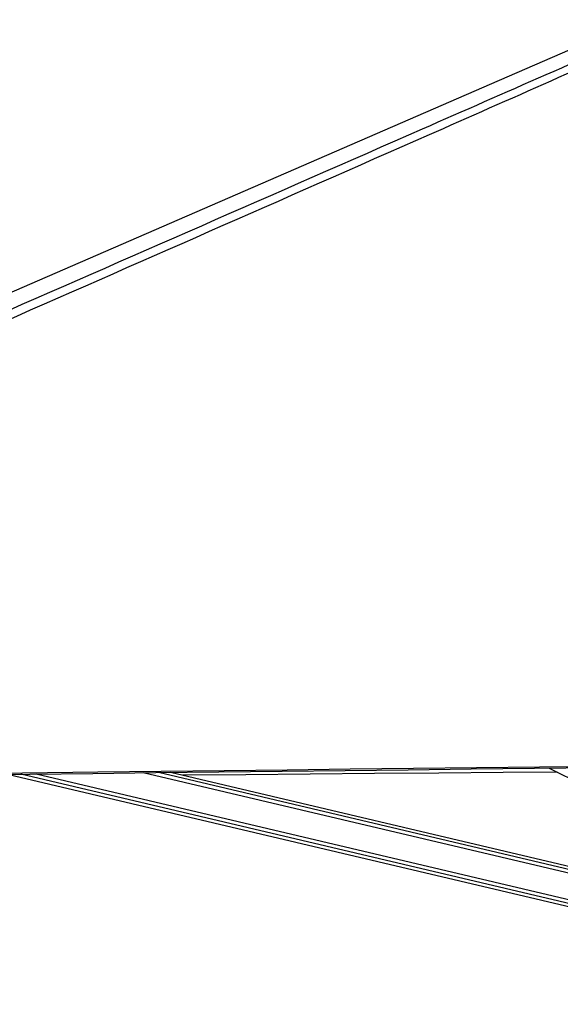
# Model space of a CAD drawing. Header units: millimetres. Extents: x 36407 to 443956, y 20230 to 409263.
# Tile 68 of 79: x 335543 to 353553, y 144211 to 176990. Entities that reach past the tile are written whole.
import ezdxf

# ---------------------------------------------------------------- set-up
doc = ezdxf.new("R2010")
doc.units = ezdxf.units.MM
doc.header["$LTSCALE"] = 50

msp = doc.modelspace()

# ---------------------------------------------------------------- linework, layer by layer
at = {"color": 7, "linetype": 'Continuous', "lineweight": 25}
for p, q in [((335176.12, 151865.09), (367635.11, 144211.26)), ((364851.04, 146203.4), (340570.89, 151928.65)), ((353180.31, 152077.58), (368602.05, 144315.41))]:
    msp.add_line(p, q, dxfattribs=at)
at = {"color": 8, "linetype": 'Continuous', "lineweight": 25}
for p, q in [((367657.49, 144306.59), (335582.52, 151869.87)), ((367685.74, 144426.49), (336093.72, 151875.89)), ((365696.44, 145777.89), (339657.42, 151917.89)), ((365224.01, 146015.67), (340167.9, 151923.9))]:
    msp.add_line(p, q, dxfattribs=at)
at = {"color": 7, "linetype": 'Continuous', "lineweight": 25, "flags": 128}
for points in [[(355895.59, 176868.82), (351517.38, 174967.92), (333994.34, 167359.85), (312649.86, 158092.61), (300829.56, 152960.54)], [(331676.79, 151823.9), (335879.14, 151873.36), (337980.3, 151898.12), (340081.47, 151922.88), (342182.64, 151947.66), (344283.81, 151972.45), (346384.98, 151997.26), (348486.15, 152022.08), (350587.32, 152046.91), (352688.48, 152071.76), (354789.65, 152096.62), (356890.81, 152121.49), (358991.98, 152146.38), (361093.15, 152171.28), (363194.31, 152196.2), (365295.48, 152221.12), (367396.65, 152246.07), (371455.69, 152294.29)], [(333949.33, 151896.59), (338151.68, 151946.07), (340252.84, 151970.84), (342354.01, 151995.61), (344455.18, 152020.4), (346556.35, 152045.21), (348657.52, 152070.02), (350758.68, 152094.86), (352859.85, 152119.7), (354961.02, 152144.56), (357062.18, 152169.44), (359163.35, 152194.32), (361264.52, 152219.22), (363365.69, 152244.14), (365466.86, 152269.07), (367568.02, 152294.01), (371455.64, 152340.2)], [(353447.23, 151943.23), (351644.65, 151927.59), (349502.99, 151909.02), (347361.34, 151890.46), (345219.68, 151871.93), (343078.03, 151853.4), (340967.37, 151835.16)]]:
    msp.add_lwpolyline(points, dxfattribs=at)
at = {"color": 7, "linetype": 'Continuous', "lineweight": 25}
msp.add_open_spline([(357846.12, 176990.27), (356481.46, 176384.54), (353752.15, 175173.07), (346132.51, 171811.73), (330088.76, 164762.94), (313489.17, 157489.98), (301761.7, 152353.13), (299828.27, 151506.27), (299805.33, 151496.22)], degree=3, knots=[0, 0, 0, 0, 0.0708623, 0.14172469, 0.39453835, 0.90018027, 0.99881584, 1, 1, 1, 1], dxfattribs=at)
at = {"color": 8, "linetype": 'Continuous', "lineweight": 25}
msp.add_open_spline([(300899.57, 152308.05), (308457, 155616.36), (319571.96, 160482.01), (335592.62, 167497.87), (345428.86, 171807.45), (353085.34, 175165.5), (355837.49, 176373.86), (357213.57, 176978.04)], degree=3, knots=[0, 0, 0, 0, 0.40295159, 0.59263416, 0.85388806, 0.92694407, 1, 1, 1, 1], dxfattribs=at)

doc.saveas('drawing.dxf')
